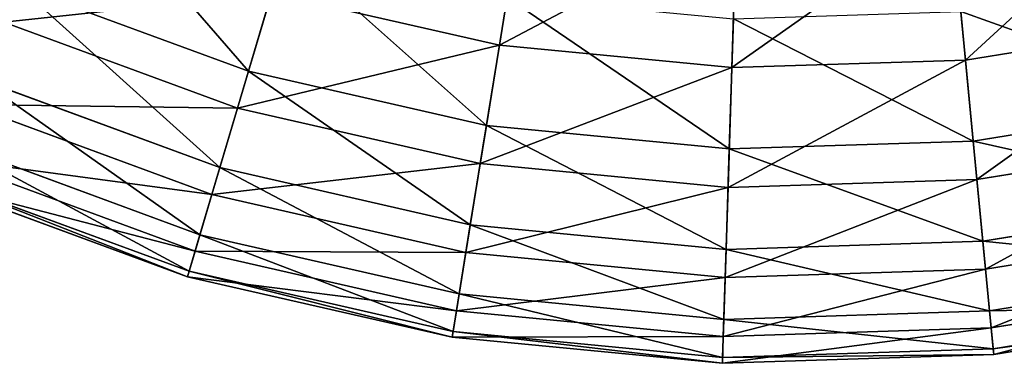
# Model space of a CAD drawing. Extents: x 1 to 133, y -12 to 0.
# Tile 168 of 256: x 48.348 to 51.133, y -11.953 to -10.981. Entities that reach past the tile are written whole.
import ezdxf

# ---------------------------------------------------------------- set-up
doc = ezdxf.new("R2010")
doc.units = 0
doc.header["$LTSCALE"] = 2.54
doc.layers.get('0').update_dxf_attribs({"color": 13, "linetype": 'CONTINUOUS'})

# ---------------------------------------------------------------- blocks, each defined once
blk = doc.blocks.new('SLING_IV_-_Z_O_ENIE16_06_B')
at = {"color": 0}
for p, q in [((49.7048, -11.0533, 9.672), (49.7716, -10.6403, 10.2862)), ((49.7048, -11.0533, 9.672), (49.7716, -10.6403, 10.2862)), ((51.0235, -11.0955, 9.672), (50.9833, -10.6791, 10.2862)), ((51.0235, -11.0955, 9.672), (50.9833, -10.6791, 10.2862)), ((50.3628, -11.1167, 9.672), (50.3762, -10.6986, 10.2862)), ((50.3628, -11.1167, 9.672), (50.3762, -10.6986, 10.2862)), ((49.0996, -10.7742, 3.3229), (48.995, -11.1265, 3.9687)), ((49.0996, -10.7742, 3.3229), (48.995, -11.1265, 3.9687)), ((48.347, -10.8881, 3.9687), (48.995, -11.1265, 3.9687)), ((48.347, -10.8881, 3.9687), (48.995, -11.1265, 3.9687)), ((48.9639, -11.2314, 9.0109), (49.0604, -10.9062, 9.672)), ((48.9639, -11.2314, 9.0109), (49.0604, -10.9062, 9.672)), ((49.0604, -10.9062, 9.672), (49.7048, -11.0533, 9.672)), ((49.0604, -10.9062, 9.672), (49.7048, -11.0533, 9.672)), ((49.7268, -10.9173, 3.3229), (49.6681, -11.2802, 3.9687)), ((49.7268, -10.9173, 3.3229), (49.6681, -11.2802, 3.9687)), ((51.0102, -10.9585, 3.3229), (51.0455, -11.3243, 3.9687)), ((51.0102, -10.9585, 3.3229), (51.0455, -11.3243, 3.9687)), ((48.3027, -10.988, 9.0109), (48.9639, -11.2314, 9.0109)), ((48.3027, -10.988, 9.0109), (48.9639, -11.2314, 9.0109)), ((50.3672, -10.9791, 3.3229), (50.3554, -11.3465, 3.9687)), ((50.3672, -10.9791, 3.3229), (50.3554, -11.3465, 3.9687)), ((51.0235, -11.0955, 9.672), (51.676, -10.99, 9.672)), ((51.0235, -11.0955, 9.672), (51.676, -10.99, 9.672)), ((49.6507, -11.3881, 9.0109), (49.7048, -11.0533, 9.672)), ((49.6507, -11.3881, 9.0109), (49.7048, -11.0533, 9.672)), ((49.7048, -11.0533, 9.672), (50.3628, -11.1167, 9.672)), ((49.7048, -11.0533, 9.672), (50.3628, -11.1167, 9.672)), ((50.3628, -11.1167, 9.672), (51.0235, -11.0955, 9.672)), ((50.3628, -11.1167, 9.672), (51.0235, -11.0955, 9.672)), ((51.056, -11.4332, 9.0109), (51.0235, -11.0955, 9.672)), ((51.056, -11.4332, 9.0109), (51.0235, -11.0955, 9.672)), ((48.995, -11.1265, 3.9687), (48.9139, -11.3996, 4.6551)), ((48.995, -11.1265, 3.9687), (48.9139, -11.3996, 4.6551)), ((48.995, -11.1265, 3.9687), (49.6681, -11.2802, 3.9687)), ((48.995, -11.1265, 3.9687), (49.6681, -11.2802, 3.9687)), ((50.3519, -11.4558, 9.0109), (50.3628, -11.1167, 9.672)), ((50.3519, -11.4558, 9.0109), (50.3628, -11.1167, 9.672)), ((48.2317, -11.1486, 4.6551), (48.9139, -11.3996, 4.6551)), ((48.2317, -11.1486, 4.6551), (48.9139, -11.3996, 4.6551)), ((48.1996, -11.2211, 8.3129), (48.8913, -11.4757, 8.3129)), ((48.1996, -11.2211, 8.3129), (48.8913, -11.4757, 8.3129)), ((51.0455, -11.3243, 3.9687), (51.7272, -11.2141, 3.9687)), ((51.0455, -11.3243, 3.9687), (51.7272, -11.2141, 3.9687)), ((48.8913, -11.4757, 8.3129), (48.9639, -11.2314, 9.0109)), ((48.8913, -11.4757, 8.3129), (48.9639, -11.2314, 9.0109)), ((48.9639, -11.2314, 9.0109), (49.6507, -11.3881, 9.0109)), ((48.9639, -11.2314, 9.0109), (49.6507, -11.3881, 9.0109)), ((49.6681, -11.2802, 3.9687), (49.6227, -11.5614, 4.6551)), ((49.6681, -11.2802, 3.9687), (49.6227, -11.5614, 4.6551)), ((49.6681, -11.2802, 3.9687), (50.3554, -11.3465, 3.9687)), ((49.6681, -11.2802, 3.9687), (50.3554, -11.3465, 3.9687)), ((48.1516, -11.3295, 5.3713), (48.8576, -11.5893, 5.3713)), ((48.1516, -11.3295, 5.3713), (48.8576, -11.5893, 5.3713)), ((50.3554, -11.3465, 3.9687), (51.0455, -11.3243, 3.9687)), ((50.3554, -11.3465, 3.9687), (51.0455, -11.3243, 3.9687)), ((51.0455, -11.3243, 3.9687), (51.0729, -11.6079, 4.6551)), ((51.0455, -11.3243, 3.9687), (51.0729, -11.6079, 4.6551)), ((51.056, -11.4332, 9.0109), (51.7515, -11.3207, 9.0109)), ((51.056, -11.4332, 9.0109), (51.7515, -11.3207, 9.0109)), ((50.3554, -11.3465, 3.9687), (50.3463, -11.6312, 4.6551)), ((50.3554, -11.3465, 3.9687), (50.3463, -11.6312, 4.6551)), ((48.1321, -11.3735, 7.5887), (48.8439, -11.6354, 7.5887)), ((48.1321, -11.3735, 7.5887), (48.8439, -11.6354, 7.5887)), ((49.61, -11.6397, 8.3129), (49.6507, -11.3881, 9.0109)), ((49.61, -11.6397, 8.3129), (49.6507, -11.3881, 9.0109)), ((49.6507, -11.3881, 9.0109), (50.3519, -11.4558, 9.0109)), ((49.6507, -11.3881, 9.0109), (50.3519, -11.4558, 9.0109)), ((48.9139, -11.3996, 4.6551), (48.8576, -11.5893, 5.3713)), ((48.9139, -11.3996, 4.6551), (48.8576, -11.5893, 5.3713)), ((48.9139, -11.3996, 4.6551), (49.6227, -11.5614, 4.6551)), ((48.9139, -11.3996, 4.6551), (49.6227, -11.5614, 4.6551)), ((48.1014, -11.4428, 6.8495), (48.8223, -11.7082, 6.8495)), ((48.1014, -11.4428, 6.8495), (48.8223, -11.7082, 6.8495)), ((48.1079, -11.4281, 6.1066), (48.8269, -11.6927, 6.1066)), ((48.1079, -11.4281, 6.1066), (48.8269, -11.6927, 6.1066)), ((50.3519, -11.4558, 9.0109), (51.056, -11.4332, 9.0109)), ((50.3519, -11.4558, 9.0109), (51.056, -11.4332, 9.0109)), ((51.0805, -11.6869, 8.3129), (51.056, -11.4332, 9.0109)), ((51.0805, -11.6869, 8.3129), (51.056, -11.4332, 9.0109)), ((48.8439, -11.6354, 7.5887), (48.8913, -11.4757, 8.3129)), ((48.8439, -11.6354, 7.5887), (48.8913, -11.4757, 8.3129)), ((48.8913, -11.4757, 8.3129), (49.61, -11.6397, 8.3129)), ((48.8913, -11.4757, 8.3129), (49.61, -11.6397, 8.3129)), ((50.3437, -11.7105, 8.3129), (50.3519, -11.4558, 9.0109)), ((50.3437, -11.7105, 8.3129), (50.3519, -11.4558, 9.0109)), ((51.0729, -11.6079, 4.6551), (51.7906, -11.4919, 4.6551)), ((51.0729, -11.6079, 4.6551), (51.7906, -11.4919, 4.6551)), ((49.6227, -11.5614, 4.6551), (49.5911, -11.7568, 5.3713)), ((49.6227, -11.5614, 4.6551), (49.5911, -11.7568, 5.3713)), ((49.6227, -11.5614, 4.6551), (50.3463, -11.6312, 4.6551)), ((49.6227, -11.5614, 4.6551), (50.3463, -11.6312, 4.6551)), ((51.0805, -11.6869, 8.3129), (51.8082, -11.5692, 8.3129)), ((51.0805, -11.6869, 8.3129), (51.8082, -11.5692, 8.3129)), ((48.8576, -11.5893, 5.3713), (48.8269, -11.6927, 6.1066)), ((48.8576, -11.5893, 5.3713), (48.8269, -11.6927, 6.1066)), ((48.8576, -11.5893, 5.3713), (49.5911, -11.7568, 5.3713)), ((48.8576, -11.5893, 5.3713), (49.5911, -11.7568, 5.3713)), ((50.3463, -11.6312, 4.6551), (51.0729, -11.6079, 4.6551)), ((50.3463, -11.6312, 4.6551), (51.0729, -11.6079, 4.6551)), ((51.0729, -11.6079, 4.6551), (51.0919, -11.8049, 5.3713)), ((51.0729, -11.6079, 4.6551), (51.0919, -11.8049, 5.3713)), ((48.8223, -11.7082, 6.8495), (48.8439, -11.6354, 7.5887)), ((48.8223, -11.7082, 6.8495), (48.8439, -11.6354, 7.5887)), ((48.8439, -11.6354, 7.5887), (49.5834, -11.8042, 7.5887)), ((48.8439, -11.6354, 7.5887), (49.5834, -11.8042, 7.5887)), ((49.5834, -11.8042, 7.5887), (49.61, -11.6397, 8.3129)), ((49.5834, -11.8042, 7.5887), (49.61, -11.6397, 8.3129)), ((49.61, -11.6397, 8.3129), (50.3437, -11.7105, 8.3129)), ((49.61, -11.6397, 8.3129), (50.3437, -11.7105, 8.3129)), ((50.3463, -11.6312, 4.6551), (50.3399, -11.829, 5.3713)), ((50.3463, -11.6312, 4.6551), (50.3399, -11.829, 5.3713)), ((48.8269, -11.6927, 6.1066), (48.8223, -11.7082, 6.8495)), ((48.8269, -11.6927, 6.1066), (48.8223, -11.7082, 6.8495)), ((48.8269, -11.6927, 6.1066), (49.5739, -11.8632, 6.1066)), ((48.8269, -11.6927, 6.1066), (49.5739, -11.8632, 6.1066)), ((50.3437, -11.7105, 8.3129), (51.0805, -11.6869, 8.3129)), ((50.3437, -11.7105, 8.3129), (51.0805, -11.6869, 8.3129)), ((51.0965, -11.8528, 7.5887), (51.0805, -11.6869, 8.3129)), ((51.0965, -11.8528, 7.5887), (51.0805, -11.6869, 8.3129)), ((51.0919, -11.8049, 5.3713), (51.8346, -11.6848, 5.3713)), ((51.0919, -11.8049, 5.3713), (51.8346, -11.6848, 5.3713)), ((48.8223, -11.7082, 6.8495), (49.5713, -11.8791, 6.8495)), ((48.8223, -11.7082, 6.8495), (49.5713, -11.8791, 6.8495)), ((50.3384, -11.8771, 7.5887), (50.3437, -11.7105, 8.3129)), ((50.3384, -11.8771, 7.5887), (50.3437, -11.7105, 8.3129)), ((51.0965, -11.8528, 7.5887), (51.8453, -11.7317, 7.5887)), ((51.0965, -11.8528, 7.5887), (51.8453, -11.7317, 7.5887)), ((49.5911, -11.7568, 5.3713), (49.5739, -11.8632, 6.1066)), ((49.5911, -11.7568, 5.3713), (49.5739, -11.8632, 6.1066)), ((49.5911, -11.7568, 5.3713), (50.3399, -11.829, 5.3713)), ((49.5911, -11.7568, 5.3713), (50.3399, -11.829, 5.3713)), ((49.5713, -11.8791, 6.8495), (49.5834, -11.8042, 7.5887)), ((49.5713, -11.8791, 6.8495), (49.5834, -11.8042, 7.5887)), ((49.5834, -11.8042, 7.5887), (50.3384, -11.8771, 7.5887)), ((49.5834, -11.8042, 7.5887), (50.3384, -11.8771, 7.5887)), ((50.3399, -11.829, 5.3713), (51.0919, -11.8049, 5.3713)), ((50.3399, -11.829, 5.3713), (51.0919, -11.8049, 5.3713)), ((51.0919, -11.8049, 5.3713), (51.1022, -11.9122, 6.1066)), ((51.0919, -11.8049, 5.3713), (51.1022, -11.9122, 6.1066)), ((51.1022, -11.9122, 6.1066), (51.8586, -11.7899, 6.1066)), ((51.1022, -11.9122, 6.1066), (51.8586, -11.7899, 6.1066)), ((51.1038, -11.9282, 6.8495), (51.8622, -11.8056, 6.8495)), ((51.1038, -11.9282, 6.8495), (51.8622, -11.8056, 6.8495)), ((50.3399, -11.829, 5.3713), (50.3365, -11.9368, 6.1066)), ((50.3399, -11.829, 5.3713), (50.3365, -11.9368, 6.1066)), ((49.5739, -11.8632, 6.1066), (49.5713, -11.8791, 6.8495)), ((49.5739, -11.8632, 6.1066), (49.5713, -11.8791, 6.8495)), ((49.5739, -11.8632, 6.1066), (50.3365, -11.9368, 6.1066)), ((49.5739, -11.8632, 6.1066), (50.3365, -11.9368, 6.1066)), ((50.3384, -11.8771, 7.5887), (51.0965, -11.8528, 7.5887)), ((50.3384, -11.8771, 7.5887), (51.0965, -11.8528, 7.5887)), ((51.1038, -11.9282, 6.8495), (51.0965, -11.8528, 7.5887)), ((51.1038, -11.9282, 6.8495), (51.0965, -11.8528, 7.5887)), ((49.5713, -11.8791, 6.8495), (50.336, -11.9529, 6.8495)), ((49.5713, -11.8791, 6.8495), (50.336, -11.9529, 6.8495)), ((50.336, -11.9529, 6.8495), (50.3384, -11.8771, 7.5887)), ((50.336, -11.9529, 6.8495), (50.3384, -11.8771, 7.5887)), ((50.3365, -11.9368, 6.1066), (51.1022, -11.9122, 6.1066)), ((50.3365, -11.9368, 6.1066), (51.1022, -11.9122, 6.1066)), ((51.1022, -11.9122, 6.1066), (51.1038, -11.9282, 6.8495)), ((51.1022, -11.9122, 6.1066), (51.1038, -11.9282, 6.8495)), ((50.336, -11.9529, 6.8495), (51.1038, -11.9282, 6.8495)), ((50.336, -11.9529, 6.8495), (51.1038, -11.9282, 6.8495)), ((50.3365, -11.9368, 6.1066), (50.336, -11.9529, 6.8495)), ((50.3365, -11.9368, 6.1066), (50.336, -11.9529, 6.8495))]:
    blk.add_line(p, q, dxfattribs=at)
at = {"color": 7}
mesh = blk.add_polyface(dxfattribs=at)
corners = [(48.44, -10.6779, 9.672), (47.6781, -10.6622, 9.0109), (48.3027, -10.988, 9.0109), (47.854, -10.3721, 9.672)]
mesh.append_faces([[corners[k] for k in face] for face in [(0, 1, 2), (1, 0, 3)]], dxfattribs={"vtx0": -1, "color": 7})
mesh = blk.add_polyface(dxfattribs=at)
corners = [(49.7716, -10.6403, 10.2862), (49.0604, -10.9062, 9.672), (49.7048, -11.0533, 9.672), (49.1794, -10.5051, 10.2862)]
mesh.append_faces([[corners[k] for k in face] for face in [(0, 1, 2), (1, 0, 3)]], dxfattribs={"vtx0": -1, "color": 7})
mesh = blk.add_polyface(dxfattribs=at)
corners = [(48.995, -11.1265, 3.9687), (48.4958, -10.552, 3.3229), (49.0996, -10.7742, 3.3229), (48.347, -10.8881, 3.9687)]
mesh.append_faces([[corners[k] for k in face] for face in [(0, 1, 2), (1, 0, 3)]], dxfattribs={"vtx0": -1, "color": 7})
mesh = blk.add_polyface(dxfattribs=at)
corners = [(51.5829, -10.5822, 10.2862), (51.0235, -11.0955, 9.672), (51.676, -10.99, 9.672), (50.9833, -10.6791, 10.2862)]
mesh.append_faces([[corners[k] for k in face] for face in [(0, 1, 2), (1, 0, 3)]], dxfattribs={"vtx0": -1, "color": 7})
mesh = blk.add_polyface(dxfattribs=at)
corners = [(50.3762, -10.6986, 10.2862), (49.7048, -11.0533, 9.672), (50.3628, -11.1167, 9.672), (49.7716, -10.6403, 10.2862)]
mesh.append_faces([[corners[k] for k in face] for face in [(0, 1, 2), (1, 0, 3)]], dxfattribs={"vtx0": -1, "color": 7})
mesh = blk.add_polyface(dxfattribs=at)
corners = [(49.0604, -10.9062, 9.672), (48.3027, -10.988, 9.0109), (48.9639, -11.2314, 9.0109), (48.44, -10.6779, 9.672)]
mesh.append_faces([[corners[k] for k in face] for face in [(0, 1, 2), (1, 0, 3)]], dxfattribs={"vtx0": -1, "color": 7})
mesh = blk.add_polyface(dxfattribs=at)
corners = [(50.9833, -10.6791, 10.2862), (50.3628, -11.1167, 9.672), (51.0235, -11.0955, 9.672), (50.3762, -10.6986, 10.2862)]
mesh.append_faces([[corners[k] for k in face] for face in [(0, 1, 2), (1, 0, 3)]], dxfattribs={"vtx0": -1, "color": 7})
mesh = blk.add_polyface(dxfattribs=at)
corners = [(49.6681, -11.2802, 3.9687), (49.0996, -10.7742, 3.3229), (49.7268, -10.9173, 3.3229), (48.995, -11.1265, 3.9687)]
mesh.append_faces([[corners[k] for k in face] for face in [(0, 1, 2), (1, 0, 3)]], dxfattribs={"vtx0": -1, "color": 7})
mesh = blk.add_polyface(dxfattribs=at)
corners = [(51.7272, -11.2141, 3.9687), (51.0102, -10.9585, 3.3229), (51.6454, -10.8558, 3.3229), (51.0455, -11.3243, 3.9687)]
mesh.append_faces([[corners[k] for k in face] for face in [(0, 1, 2), (1, 0, 3)]], dxfattribs={"vtx0": -1, "color": 7})
mesh = blk.add_polyface(dxfattribs=at)
corners = [(48.9139, -11.3996, 4.6551), (48.347, -10.8881, 3.9687), (48.995, -11.1265, 3.9687), (48.2317, -11.1486, 4.6551)]
mesh.append_faces([[corners[k] for k in face] for face in [(0, 1, 2), (1, 0, 3)]], dxfattribs={"vtx0": -1, "color": 7})
mesh = blk.add_polyface(dxfattribs=at)
corners = [(49.7048, -11.0533, 9.672), (48.9639, -11.2314, 9.0109), (49.6507, -11.3881, 9.0109), (49.0604, -10.9062, 9.672)]
mesh.append_faces([[corners[k] for k in face] for face in [(0, 1, 2), (1, 0, 3)]], dxfattribs={"vtx0": -1, "color": 7})
mesh = blk.add_polyface(dxfattribs=at)
corners = [(50.3554, -11.3465, 3.9687), (49.7268, -10.9173, 3.3229), (50.3672, -10.9791, 3.3229), (49.6681, -11.2802, 3.9687)]
mesh.append_faces([[corners[k] for k in face] for face in [(0, 1, 2), (1, 0, 3)]], dxfattribs={"vtx0": -1, "color": 7})
mesh = blk.add_polyface(dxfattribs=at)
corners = [(51.0455, -11.3243, 3.9687), (50.3672, -10.9791, 3.3229), (51.0102, -10.9585, 3.3229), (50.3554, -11.3465, 3.9687)]
mesh.append_faces([[corners[k] for k in face] for face in [(0, 1, 2), (1, 0, 3)]], dxfattribs={"vtx0": -1, "color": 7})
mesh = blk.add_polyface(dxfattribs=at)
corners = [(48.9639, -11.2314, 9.0109), (48.1996, -11.2211, 8.3129), (48.8913, -11.4757, 8.3129), (48.3027, -10.988, 9.0109)]
mesh.append_faces([[corners[k] for k in face] for face in [(0, 1, 2), (1, 0, 3)]], dxfattribs={"vtx0": -1, "color": 7})
mesh = blk.add_polyface(dxfattribs=at)
corners = [(51.676, -10.99, 9.672), (51.056, -11.4332, 9.0109), (51.7515, -11.3207, 9.0109), (51.0235, -11.0955, 9.672)]
mesh.append_faces([[corners[k] for k in face] for face in [(0, 1, 2), (1, 0, 3)]], dxfattribs={"vtx0": -1, "color": 7})
mesh = blk.add_polyface(dxfattribs=at)
corners = [(50.3628, -11.1167, 9.672), (49.6507, -11.3881, 9.0109), (50.3519, -11.4558, 9.0109), (49.7048, -11.0533, 9.672)]
mesh.append_faces([[corners[k] for k in face] for face in [(0, 1, 2), (1, 0, 3)]], dxfattribs={"vtx0": -1, "color": 7})
mesh = blk.add_polyface(dxfattribs=at)
corners = [(51.0235, -11.0955, 9.672), (50.3519, -11.4558, 9.0109), (51.056, -11.4332, 9.0109), (50.3628, -11.1167, 9.672)]
mesh.append_faces([[corners[k] for k in face] for face in [(0, 1, 2), (1, 0, 3)]], dxfattribs={"vtx0": -1, "color": 7})
mesh = blk.add_polyface(dxfattribs=at)
corners = [(49.6227, -11.5614, 4.6551), (48.995, -11.1265, 3.9687), (49.6681, -11.2802, 3.9687), (48.9139, -11.3996, 4.6551)]
mesh.append_faces([[corners[k] for k in face] for face in [(0, 1, 2), (1, 0, 3)]], dxfattribs={"vtx0": -1, "color": 7})
mesh = blk.add_polyface(dxfattribs=at)
corners = [(48.8576, -11.5893, 5.3713), (48.2317, -11.1486, 4.6551), (48.9139, -11.3996, 4.6551), (48.1516, -11.3295, 5.3713)]
mesh.append_faces([[corners[k] for k in face] for face in [(0, 1, 2), (1, 0, 3)]], dxfattribs={"vtx0": -1, "color": 7})
mesh = blk.add_polyface(dxfattribs=at)
corners = [(48.8913, -11.4757, 8.3129), (48.1321, -11.3735, 7.5887), (48.8439, -11.6354, 7.5887), (48.1996, -11.2211, 8.3129)]
mesh.append_faces([[corners[k] for k in face] for face in [(0, 1, 2), (1, 0, 3)]], dxfattribs={"vtx0": -1, "color": 7})
mesh = blk.add_polyface(dxfattribs=at)
corners = [(51.7906, -11.4919, 4.6551), (51.0455, -11.3243, 3.9687), (51.7272, -11.2141, 3.9687), (51.0729, -11.6079, 4.6551)]
mesh.append_faces([[corners[k] for k in face] for face in [(0, 1, 2), (1, 0, 3)]], dxfattribs={"vtx0": -1, "color": 7})
mesh = blk.add_polyface(dxfattribs=at)
corners = [(49.6507, -11.3881, 9.0109), (48.8913, -11.4757, 8.3129), (49.61, -11.6397, 8.3129), (48.9639, -11.2314, 9.0109)]
mesh.append_faces([[corners[k] for k in face] for face in [(0, 1, 2), (1, 0, 3)]], dxfattribs={"vtx0": -1, "color": 7})
mesh = blk.add_polyface(dxfattribs=at)
corners = [(50.3463, -11.6312, 4.6551), (49.6681, -11.2802, 3.9687), (50.3554, -11.3465, 3.9687), (49.6227, -11.5614, 4.6551)]
mesh.append_faces([[corners[k] for k in face] for face in [(0, 1, 2), (1, 0, 3)]], dxfattribs={"vtx0": -1, "color": 7})
mesh = blk.add_polyface(dxfattribs=at)
corners = [(48.8269, -11.6927, 6.1066), (48.1516, -11.3295, 5.3713), (48.8576, -11.5893, 5.3713), (48.1079, -11.4281, 6.1066)]
mesh.append_faces([[corners[k] for k in face] for face in [(0, 1, 2), (1, 0, 3)]], dxfattribs={"vtx0": -1, "color": 7})
mesh = blk.add_polyface(dxfattribs=at)
corners = [(51.0729, -11.6079, 4.6551), (50.3554, -11.3465, 3.9687), (51.0455, -11.3243, 3.9687), (50.3463, -11.6312, 4.6551)]
mesh.append_faces([[corners[k] for k in face] for face in [(0, 1, 2), (1, 0, 3)]], dxfattribs={"vtx0": -1, "color": 7})
mesh = blk.add_polyface(dxfattribs=at)
corners = [(51.7515, -11.3207, 9.0109), (51.0805, -11.6869, 8.3129), (51.8082, -11.5692, 8.3129), (51.056, -11.4332, 9.0109)]
mesh.append_faces([[corners[k] for k in face] for face in [(0, 1, 2), (1, 0, 3)]], dxfattribs={"vtx0": -1, "color": 7})
mesh = blk.add_polyface(dxfattribs=at)
corners = [(48.8439, -11.6354, 7.5887), (48.1014, -11.4428, 6.8495), (48.8223, -11.7082, 6.8495), (48.1321, -11.3735, 7.5887)]
mesh.append_faces([[corners[k] for k in face] for face in [(0, 1, 2), (1, 0, 3)]], dxfattribs={"vtx0": -1, "color": 7})
mesh = blk.add_polyface(dxfattribs=at)
corners = [(50.3519, -11.4558, 9.0109), (49.61, -11.6397, 8.3129), (50.3437, -11.7105, 8.3129), (49.6507, -11.3881, 9.0109)]
mesh.append_faces([[corners[k] for k in face] for face in [(0, 1, 2), (1, 0, 3)]], dxfattribs={"vtx0": -1, "color": 7})
mesh = blk.add_polyface(dxfattribs=at)
corners = [(49.5911, -11.7568, 5.3713), (48.9139, -11.3996, 4.6551), (49.6227, -11.5614, 4.6551), (48.8576, -11.5893, 5.3713)]
mesh.append_faces([[corners[k] for k in face] for face in [(0, 1, 2), (1, 0, 3)]], dxfattribs={"vtx0": -1, "color": 7})
mesh = blk.add_polyface(dxfattribs=at)
corners = [(48.8223, -11.7082, 6.8495), (48.1079, -11.4281, 6.1066), (48.8269, -11.6927, 6.1066), (48.1014, -11.4428, 6.8495)]
mesh.append_faces([[corners[k] for k in face] for face in [(0, 1, 2), (1, 0, 3)]], dxfattribs={"vtx0": -1, "color": 7})
mesh = blk.add_polyface(dxfattribs=at)
corners = [(51.056, -11.4332, 9.0109), (50.3437, -11.7105, 8.3129), (51.0805, -11.6869, 8.3129), (50.3519, -11.4558, 9.0109)]
mesh.append_faces([[corners[k] for k in face] for face in [(0, 1, 2), (1, 0, 3)]], dxfattribs={"vtx0": -1, "color": 7})
mesh = blk.add_polyface(dxfattribs=at)
corners = [(49.61, -11.6397, 8.3129), (48.8439, -11.6354, 7.5887), (49.5834, -11.8042, 7.5887), (48.8913, -11.4757, 8.3129)]
mesh.append_faces([[corners[k] for k in face] for face in [(0, 1, 2), (1, 0, 3)]], dxfattribs={"vtx0": -1, "color": 7})
mesh = blk.add_polyface(dxfattribs=at)
corners = [(51.8346, -11.6848, 5.3713), (51.0729, -11.6079, 4.6551), (51.7906, -11.4919, 4.6551), (51.0919, -11.8049, 5.3713)]
mesh.append_faces([[corners[k] for k in face] for face in [(0, 1, 2), (1, 0, 3)]], dxfattribs={"vtx0": -1, "color": 7})
mesh = blk.add_polyface(dxfattribs=at)
corners = [(50.3399, -11.829, 5.3713), (49.6227, -11.5614, 4.6551), (50.3463, -11.6312, 4.6551), (49.5911, -11.7568, 5.3713)]
mesh.append_faces([[corners[k] for k in face] for face in [(0, 1, 2), (1, 0, 3)]], dxfattribs={"vtx0": -1, "color": 7})
mesh = blk.add_polyface(dxfattribs=at)
corners = [(51.8082, -11.5692, 8.3129), (51.0965, -11.8528, 7.5887), (51.8453, -11.7317, 7.5887), (51.0805, -11.6869, 8.3129)]
mesh.append_faces([[corners[k] for k in face] for face in [(0, 1, 2), (1, 0, 3)]], dxfattribs={"vtx0": -1, "color": 7})
mesh = blk.add_polyface(dxfattribs=at)
corners = [(49.5739, -11.8632, 6.1066), (48.8576, -11.5893, 5.3713), (49.5911, -11.7568, 5.3713), (48.8269, -11.6927, 6.1066)]
mesh.append_faces([[corners[k] for k in face] for face in [(0, 1, 2), (1, 0, 3)]], dxfattribs={"vtx0": -1, "color": 7})
mesh = blk.add_polyface(dxfattribs=at)
corners = [(51.0919, -11.8049, 5.3713), (50.3463, -11.6312, 4.6551), (51.0729, -11.6079, 4.6551), (50.3399, -11.829, 5.3713)]
mesh.append_faces([[corners[k] for k in face] for face in [(0, 1, 2), (1, 0, 3)]], dxfattribs={"vtx0": -1, "color": 7})
mesh = blk.add_polyface(dxfattribs=at)
corners = [(49.5834, -11.8042, 7.5887), (48.8223, -11.7082, 6.8495), (49.5713, -11.8791, 6.8495), (48.8439, -11.6354, 7.5887)]
mesh.append_faces([[corners[k] for k in face] for face in [(0, 1, 2), (1, 0, 3)]], dxfattribs={"vtx0": -1, "color": 7})
mesh = blk.add_polyface(dxfattribs=at)
corners = [(50.3437, -11.7105, 8.3129), (49.5834, -11.8042, 7.5887), (50.3384, -11.8771, 7.5887), (49.61, -11.6397, 8.3129)]
mesh.append_faces([[corners[k] for k in face] for face in [(0, 1, 2), (1, 0, 3)]], dxfattribs={"vtx0": -1, "color": 7})
mesh = blk.add_polyface(dxfattribs=at)
corners = [(49.5713, -11.8791, 6.8495), (48.8269, -11.6927, 6.1066), (49.5739, -11.8632, 6.1066), (48.8223, -11.7082, 6.8495)]
mesh.append_faces([[corners[k] for k in face] for face in [(0, 1, 2), (1, 0, 3)]], dxfattribs={"vtx0": -1, "color": 7})
mesh = blk.add_polyface(dxfattribs=at)
corners = [(51.0805, -11.6869, 8.3129), (50.3384, -11.8771, 7.5887), (51.0965, -11.8528, 7.5887), (50.3437, -11.7105, 8.3129)]
mesh.append_faces([[corners[k] for k in face] for face in [(0, 1, 2), (1, 0, 3)]], dxfattribs={"vtx0": -1, "color": 7})
mesh = blk.add_polyface(dxfattribs=at)
corners = [(51.8586, -11.7899, 6.1066), (51.0919, -11.8049, 5.3713), (51.8346, -11.6848, 5.3713), (51.1022, -11.9122, 6.1066)]
mesh.append_faces([[corners[k] for k in face] for face in [(0, 1, 2), (1, 0, 3)]], dxfattribs={"vtx0": -1, "color": 7})
mesh = blk.add_polyface(dxfattribs=at)
corners = [(51.8453, -11.7317, 7.5887), (51.1038, -11.9282, 6.8495), (51.8622, -11.8056, 6.8495), (51.0965, -11.8528, 7.5887)]
mesh.append_faces([[corners[k] for k in face] for face in [(0, 1, 2), (1, 0, 3)]], dxfattribs={"vtx0": -1, "color": 7})
mesh = blk.add_polyface(dxfattribs=at)
corners = [(50.3365, -11.9368, 6.1066), (49.5911, -11.7568, 5.3713), (50.3399, -11.829, 5.3713), (49.5739, -11.8632, 6.1066)]
mesh.append_faces([[corners[k] for k in face] for face in [(0, 1, 2), (1, 0, 3)]], dxfattribs={"vtx0": -1, "color": 7})
mesh = blk.add_polyface(dxfattribs=at)
corners = [(50.3384, -11.8771, 7.5887), (49.5713, -11.8791, 6.8495), (50.336, -11.9529, 6.8495), (49.5834, -11.8042, 7.5887)]
mesh.append_faces([[corners[k] for k in face] for face in [(0, 1, 2), (1, 0, 3)]], dxfattribs={"vtx0": -1, "color": 7})
mesh = blk.add_polyface(dxfattribs=at)
corners = [(51.1022, -11.9122, 6.1066), (50.3399, -11.829, 5.3713), (51.0919, -11.8049, 5.3713), (50.3365, -11.9368, 6.1066)]
mesh.append_faces([[corners[k] for k in face] for face in [(0, 1, 2), (1, 0, 3)]], dxfattribs={"vtx0": -1, "color": 7})
mesh = blk.add_polyface(dxfattribs=at)
corners = [(51.8622, -11.8056, 6.8495), (51.1022, -11.9122, 6.1066), (51.8586, -11.7899, 6.1066), (51.1038, -11.9282, 6.8495)]
mesh.append_faces([[corners[k] for k in face] for face in [(0, 1, 2), (1, 0, 3)]], dxfattribs={"vtx0": -1, "color": 7})
mesh = blk.add_polyface(dxfattribs=at)
corners = [(50.336, -11.9529, 6.8495), (49.5739, -11.8632, 6.1066), (50.3365, -11.9368, 6.1066), (49.5713, -11.8791, 6.8495)]
mesh.append_faces([[corners[k] for k in face] for face in [(0, 1, 2), (1, 0, 3)]], dxfattribs={"vtx0": -1, "color": 7})
mesh = blk.add_polyface(dxfattribs=at)
corners = [(51.0965, -11.8528, 7.5887), (50.336, -11.9529, 6.8495), (51.1038, -11.9282, 6.8495), (50.3384, -11.8771, 7.5887)]
mesh.append_faces([[corners[k] for k in face] for face in [(0, 1, 2), (1, 0, 3)]], dxfattribs={"vtx0": -1, "color": 7})
mesh = blk.add_polyface(dxfattribs=at)
corners = [(51.1038, -11.9282, 6.8495), (50.3365, -11.9368, 6.1066), (51.1022, -11.9122, 6.1066), (50.336, -11.9529, 6.8495)]
mesh.append_faces([[corners[k] for k in face] for face in [(0, 1, 2), (1, 0, 3)]], dxfattribs={"vtx0": -1, "color": 7})

msp = doc.modelspace()

# ---------------------------------------------------------------- block references
at = {"color": 18}
msp.add_blockref('SLING_IV_-_Z_O_ENIE16_06_B', (0, 0), dxfattribs=at)

doc.saveas('drawing.dxf')
